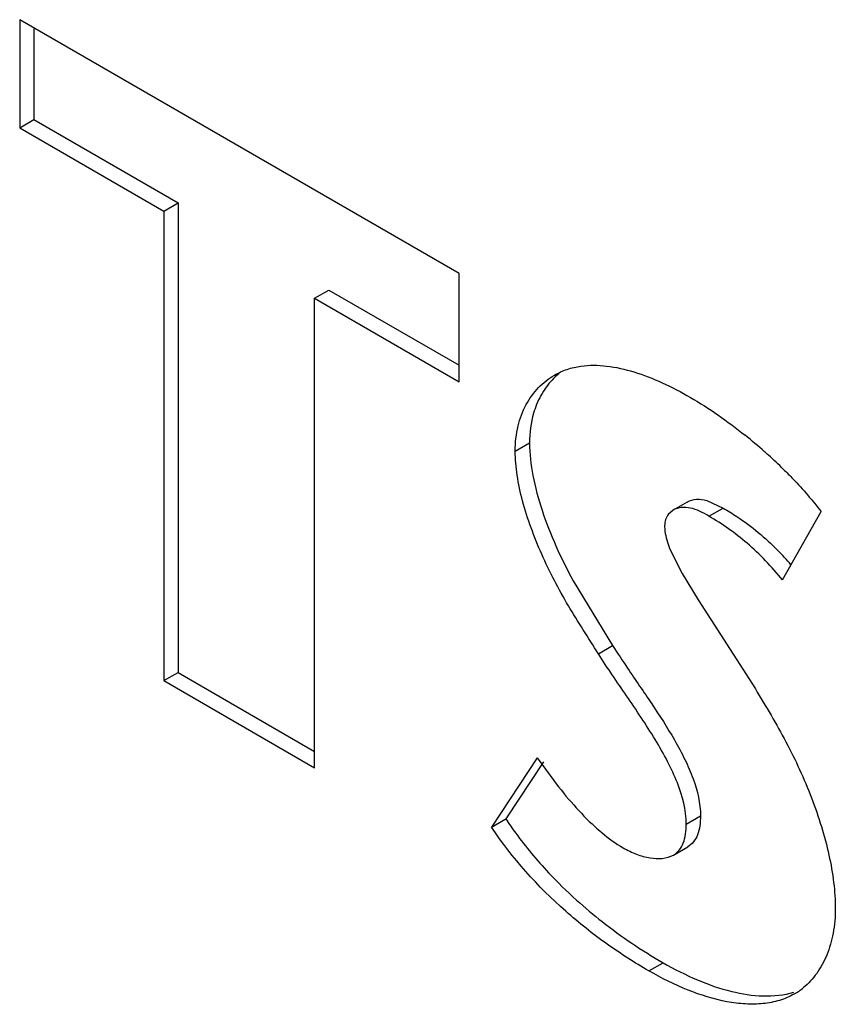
# Model space of a CAD drawing. Header units: inches. Extents: x 0 to 34, y 0 to 22.
# Tile 89 of 126: x 23.224 to 23.346, y 12.217 to 12.364. Entities that reach past the tile are written whole.
import ezdxf

# ---------------------------------------------------------------- set-up
doc = ezdxf.new("R2010")
doc.units = ezdxf.units.IN
doc.header["$LTSCALE"] = 1.87
doc.header["$MEASUREMENT"] = 0
doc.layers.get('0').update_dxf_attribs({"linetype": 'CONTINUOUS'})

msp = doc.modelspace()

# ---------------------------------------------------------------- linework, layer by layer
at = {"color": 7, "linetype": 'CONTINUOUS'}
for p, q in [((23.2239384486, 12.3636535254), (23.2239384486, 12.3475293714)), ((23.2894823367, 12.3258093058), (23.2239384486, 12.3636535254)), ((23.2260597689, 12.3624287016), (23.2260597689, 12.3487541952)), ((23.2239384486, 12.3475293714), (23.2260597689, 12.3487541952)), ((23.2260597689, 12.3487541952), (23.2475626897, 12.3363386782)), ((23.2239384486, 12.3475293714), (23.2454413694, 12.3351138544)), ((23.2454413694, 12.3351138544), (23.2475626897, 12.3363386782)), ((23.2475626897, 12.3363386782), (23.2475626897, 12.2663399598)), ((23.2454413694, 12.3351138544), (23.2454413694, 12.265115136)), ((23.2894823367, 12.3096851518), (23.2894823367, 12.3258093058)), ((23.2679411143, 12.3221227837), (23.2700624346, 12.3233476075)), ((23.2700624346, 12.3233476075), (23.2894823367, 12.3121347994)), ((23.2679411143, 12.2521240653), (23.2679411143, 12.3221227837)), ((23.2679411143, 12.3221227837), (23.2894823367, 12.3096851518)), ((23.2978644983, 12.2993364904), (23.2999858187, 12.3005613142)), ((23.3235264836, 12.2917457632), (23.3214051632, 12.2905209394)), ((23.3264236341, 12.2919933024), (23.3288829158, 12.2908527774)), ((23.3267615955, 12.2896279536), (23.3288829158, 12.2908527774)), ((23.3214051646, 12.2905209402), (23.3206895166, 12.2899067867)), ((23.3377040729, 12.2801211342), (23.3434974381, 12.2903249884)), ((23.3208786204, 12.2848338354), (23.322754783, 12.2810724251)), ((23.322754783, 12.2810724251), (23.3251570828, 12.2771803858)), ((23.3065019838, 12.2799878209), (23.3123867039, 12.270350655)), ((23.3251570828, 12.2771803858), (23.3336765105, 12.2638809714)), ((23.3102653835, 12.2691258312), (23.3123867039, 12.270350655)), ((23.2454413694, 12.265115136), (23.2475626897, 12.2663399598)), ((23.2475626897, 12.2663399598), (23.2679411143, 12.2545737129)), ((23.2454413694, 12.265115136), (23.2679411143, 12.2521240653)), ((23.3011446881, 12.2536162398), (23.294334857, 12.243268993)), ((23.3020624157, 12.253012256), (23.2964561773, 12.2444938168)), ((23.3011446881, 12.2536162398), (23.3036036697, 12.2502128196)), ((23.294334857, 12.243268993), (23.2964561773, 12.2444938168)), ((23.3233753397, 12.243743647), (23.32549666, 12.2449684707)), ((23.3214607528, 12.2391204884), (23.3235820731, 12.2403453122)), ((23.3178029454, 12.2218330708), (23.3199242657, 12.2230578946))]:
    msp.add_line(p, q, dxfattribs=at)
for centre, radius, start, end in [((23.2839079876, 12.2412779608), 0.0773136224, 48.571321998, 51.3876925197), ((23.2864943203, 12.2442599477), 0.0733664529, 47.9189203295, 48.5447990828), ((23.2880703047, 12.2459959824), 0.0710217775, 45.4992343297, 47.9239485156), ((23.3103259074, 12.2582457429), 0.0374693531, 40.0957178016, 44.602661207), ((23.3529330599, 12.2835848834), 0.0687608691, 223.2335037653, 228.1012646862), ((23.3563657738, 12.287334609), 0.0738443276, 228.0617466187, 231.9412692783), ((23.3588773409, 12.2905239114), 0.0779038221, 231.9328481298, 239.9990113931), ((23.3344890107, 12.2270663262), 0.0100059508, 300.0264555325, 309.5057744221)]:
    msp.add_arc(centre, radius, start, end, dxfattribs=at)
for points, knots in [([(23.303701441, 12.3106636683), (23.3043045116, 12.3110118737), (23.3055910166, 12.3115935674), (23.3069657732, 12.3119080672), (23.3076636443, 12.3120060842)], [0, 0, 0, 0, 0.4970224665, 1, 1, 1, 1]), ([(23.3076636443, 12.3120060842), (23.3089246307, 12.3121831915), (23.3116225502, 12.3121469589), (23.3157010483, 12.3112100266), (23.3198831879, 12.3095707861), (23.3226249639, 12.3081348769), (23.3239989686, 12.3073415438)], [0, 0, 0, 0, 0.2213331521, 0.4629220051, 0.724222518, 1, 1, 1, 1]), ([(23.2978644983, 12.2993364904), (23.2978644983, 12.3005949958), (23.2981161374, 12.3029978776), (23.2993201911, 12.3062581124), (23.3011972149, 12.3088748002), (23.3028334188, 12.3101624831), (23.303701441, 12.3106636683)], [0, 0, 0, 0, 0.2834495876, 0.5383098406, 0.7742499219, 1, 1, 1, 1]), ([(23.3043568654, 12.3108685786), (23.3036481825, 12.3102817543), (23.3023424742, 12.3088815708), (23.3014226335, 12.3072048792), (23.301053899, 12.3063057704)], [0, 0, 0, 0, 0.4863424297, 1, 1, 1, 1]), ([(23.3239989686, 12.3073415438), (23.3253980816, 12.3065337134), (23.328183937, 12.3047377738), (23.3308315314, 12.3027473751), (23.3321553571, 12.3016897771)], [0, 0, 0, 0, 0.4880923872, 1, 1, 1, 1]), ([(23.301053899, 12.3063057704), (23.3008799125, 12.3058815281), (23.3002339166, 12.3040340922), (23.2999858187, 12.3020574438), (23.2999858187, 12.3005613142)], [0, 0, 0, 0, 0.2345843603, 1, 1, 1, 1]), ([(23.2999858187, 12.3005613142), (23.2999858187, 12.2989360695), (23.3003953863, 12.2955166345), (23.301807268, 12.2903748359), (23.3038730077, 12.2851279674), (23.3055783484, 12.281686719), (23.3065019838, 12.2799878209)], [0, 0, 0, 0, 0.224008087, 0.471262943, 0.7334716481, 1, 1, 1, 1]), ([(23.3102653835, 12.2691258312), (23.3087698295, 12.2715015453), (23.3064382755, 12.2750486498), (23.3036609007, 12.2800256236), (23.3011838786, 12.2851661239), (23.299224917, 12.2904150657), (23.2980891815, 12.2956252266), (23.2978644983, 12.2981336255), (23.2978644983, 12.2993364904)], [0, 0, 0, 0, 0.2547463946, 0.384993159, 0.5168353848, 0.7724921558, 0.8908452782, 1, 1, 1, 1]), ([(23.3378508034, 12.2966516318), (23.3383472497, 12.2961634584), (23.3403332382, 12.2941503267), (23.3421901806, 12.2920086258), (23.3434974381, 12.2903249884)], [0, 0, 0, 0, 0.2462166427, 1, 1, 1, 1]), ([(23.3235264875, 12.2917457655), (23.3239377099, 12.2919831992), (23.3249277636, 12.2922532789), (23.3259291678, 12.2921312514), (23.3264236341, 12.2919933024)], [0, 0, 0, 0, 0.4805186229, 1, 1, 1, 1]), ([(23.3267615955, 12.2896279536), (23.3263072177, 12.2898903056), (23.3254219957, 12.2903831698), (23.3240350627, 12.2909087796), (23.3226447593, 12.290995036), (23.3217733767, 12.290733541), (23.3214051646, 12.2905209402)], [0, 0, 0, 0, 0.2769246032, 0.5346722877, 0.7755899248, 1, 1, 1, 1]), ([(23.3288829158, 12.2908527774), (23.3295816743, 12.290449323), (23.3324931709, 12.2886326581), (23.3351615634, 12.2864247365), (23.3370038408, 12.2845562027)], [0, 0, 0, 0, 0.235179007, 1, 1, 1, 1]), ([(23.3206895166, 12.2899067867), (23.3205133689, 12.2896830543), (23.320223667, 12.289129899), (23.3201432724, 12.2885136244), (23.3201432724, 12.288188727)], [0, 0, 0, 0, 0.4670757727, 1, 1, 1, 1]), ([(23.3377040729, 12.2801211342), (23.336145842, 12.2821190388), (23.3327463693, 12.2856350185), (23.3287705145, 12.2884680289), (23.3267615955, 12.2896279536)], [0, 0, 0, 0, 0.5220437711, 1, 1, 1, 1]), ([(23.3201432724, 12.288188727), (23.3201432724, 12.2879208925), (23.3202225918, 12.2867716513), (23.3205602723, 12.2856553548), (23.3208786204, 12.2848338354)], [0, 0, 0, 0, 0.2331267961, 1, 1, 1, 1]), ([(23.3123867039, 12.270350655), (23.3131088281, 12.2692058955), (23.315041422, 12.2663029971), (23.3182374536, 12.2616966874), (23.320546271, 12.2581185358), (23.3216039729, 12.2562798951)], [0, 0, 0, 0, 0.2413649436, 0.6217378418, 1, 1, 1, 1]), ([(23.3233753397, 12.243743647), (23.3233753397, 12.2458314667), (23.3224928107, 12.249080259), (23.3205799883, 12.2531569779), (23.3180807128, 12.2575245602), (23.3145173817, 12.2627942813), (23.3116068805, 12.2669992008), (23.3102653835, 12.2691258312)], [0, 0, 0, 0, 0.2168984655, 0.3392309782, 0.4688948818, 0.7387859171, 1, 1, 1, 1]), ([(23.3336765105, 12.2638809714), (23.3352512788, 12.2612779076), (23.3375990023, 12.2573503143), (23.3403272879, 12.2518857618), (23.3421024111, 12.247670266), (23.3435762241, 12.2434138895), (23.3446977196, 12.239201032), (23.3454188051, 12.2351197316), (23.3456069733, 12.2324389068), (23.3456069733, 12.2311455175)], [0, 0, 0, 0, 0.258872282, 0.3890115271, 0.5193876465, 0.6477962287, 0.7719924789, 0.8899457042, 1, 1, 1, 1]), ([(23.3216039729, 12.2562798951), (23.3221558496, 12.2553205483), (23.3231790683, 12.2534235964), (23.3247857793, 12.2497448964), (23.32549666, 12.246838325), (23.32549666, 12.2449684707)], [0, 0, 0, 0, 0.2752510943, 0.5349667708, 1, 1, 1, 1]), ([(23.3036036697, 12.2502128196), (23.304552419, 12.2489693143), (23.3064875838, 12.2465898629), (23.3086205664, 12.2443799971), (23.3097291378, 12.2433687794)], [0, 0, 0, 0, 0.5103781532, 1, 1, 1, 1]), ([(23.2964561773, 12.2444938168), (23.2969343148, 12.2437744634), (23.2988899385, 12.2409736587), (23.3010889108, 12.2383450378), (23.3028360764, 12.2364855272)], [0, 0, 0, 0, 0.2529092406, 1, 1, 1, 1]), ([(23.3214606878, 12.2391204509), (23.3217850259, 12.23930771), (23.3224002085, 12.2398210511), (23.3229962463, 12.2409327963), (23.3233136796, 12.2422735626), (23.3233753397, 12.2432391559), (23.3233753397, 12.243743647)], [0, 0, 0, 0, 0.2147999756, 0.4473271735, 0.710653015, 1, 1, 1, 1]), ([(23.32549666, 12.2449684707), (23.32549666, 12.2444639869), (23.3254350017, 12.2434984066), (23.3251175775, 12.2421576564), (23.3245215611, 12.2410459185), (23.3239063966, 12.2405325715), (23.3235820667, 12.2403453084)], [0, 0, 0, 0, 0.289346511, 0.5526724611, 0.7852002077, 1, 1, 1, 1]), ([(23.3178029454, 12.2218330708), (23.3156720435, 12.2230634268), (23.3113768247, 12.2258243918), (23.3029995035, 12.232439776), (23.2974199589, 12.2386274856), (23.294334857, 12.243268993)], [0, 0, 0, 0, 0.230635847, 0.4776064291, 1, 1, 1, 1]), ([(23.3097291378, 12.2433687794), (23.3100717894, 12.2430562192), (23.3114012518, 12.2418919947), (23.312837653, 12.2408411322), (23.3139668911, 12.2401891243)], [0, 0, 0, 0, 0.2623641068, 1, 1, 1, 1]), ([(23.3139668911, 12.2401891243), (23.3146070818, 12.2398194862), (23.3159159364, 12.2391964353), (23.3183960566, 12.23847902), (23.3204502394, 12.2385370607), (23.3214606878, 12.2391204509)], [0, 0, 0, 0, 0.284019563, 0.5517219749, 1, 1, 1, 1]), ([(23.3456069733, 12.2311455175), (23.3456069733, 12.229912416), (23.3454081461, 12.2275441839), (23.3444717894, 12.224252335), (23.3429755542, 12.2214663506), (23.3416030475, 12.2199628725), (23.3408543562, 12.21934613)], [0, 0, 0, 0, 0.2822162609, 0.5403670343, 0.7779978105, 1, 1, 1, 1]), ([(23.3394959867, 12.2184032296), (23.3388010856, 12.2180019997), (23.337283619, 12.2173567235), (23.3348052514, 12.2168856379), (23.3321579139, 12.2168520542), (23.3283572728, 12.2173459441), (23.3234413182, 12.2188827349), (23.3196808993, 12.2207487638), (23.3178029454, 12.2218330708)], [0, 0, 0, 0, 0.1052598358, 0.2140717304, 0.3290019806, 0.4510992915, 0.7155382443, 1, 1, 1, 1]), ([(23.3199242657, 12.2230578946), (23.3215757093, 12.2221043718), (23.3249025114, 12.2204267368), (23.3312930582, 12.218205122), (23.3364753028, 12.2177714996), (23.3394301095, 12.2186812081)], [0, 0, 0, 0, 0.2805758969, 0.5451124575, 1, 1, 1, 1])]:
    msp.add_open_spline(points, degree=3, knots=knots, dxfattribs=at)

doc.saveas('drawing.dxf')
